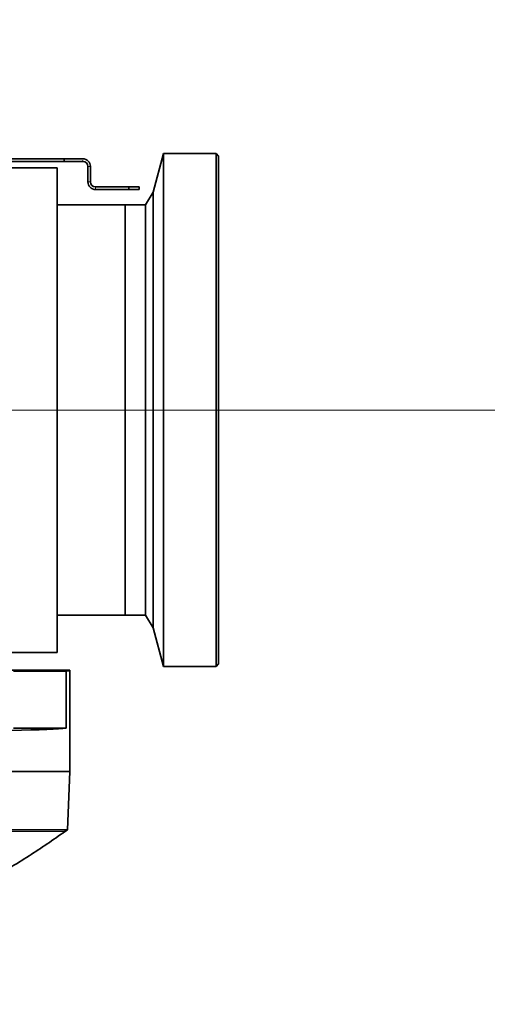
# Model space of a CAD drawing. Header units: millimetres. Extents: x 0 to 14900, y 0 to 10500.
# Tile 54 of 59: x 12941 to 13123, y 5590 to 5974. Entities that reach past the tile are written whole.
import ezdxf

# ---------------------------------------------------------------- set-up
doc = ezdxf.new("R2010")
doc.units = ezdxf.units.MM
doc.header["$LTSCALE"] = 25
doc.styles.add('SLDTEXTSTYLE0', font='TXT', dxfattribs={"width": 0.605})
doc.dimstyles.new('SLDDIMSTYLE1', dxfattribs={"dimtxt": 87.5, "dimasz": 87.5, "dimexe": 0, "dimexo": 0.0625, "dimgap": 21.875, "dimtad": 1, "dimdec": 4, "dimlfac": 25, "dimzin": 12, "dimdsep": 46, "dimtxsty": 'SLDTEXTSTYLE0', "dimsah": 1, "dimcen": 0.09, "dimadec": 1, "dimazin": 3, "dimtfac": 1, "dimtofl": 0, "dimtmove": 0, "dimatfit": 3, "dimfxl": 1, "dimfrac": 2, "dimtolj": 1, "dimtzin": 12, "dimarcsym": 0})
doc.dimstyles.new('SLDDIMSTYLE2', dxfattribs={"dimtxt": 87.5, "dimasz": 87.5, "dimexe": 0, "dimexo": 0.0625, "dimgap": 21.875, "dimtad": 1, "dimdec": 1, "dimrnd": 1e-09, "dimzin": 12, "dimdsep": 46, "dimtxsty": 'SLDTEXTSTYLE0', "dimsah": 1, "dimcen": 0, "dimadec": 0, "dimazin": 3, "dimtfac": 1, "dimtofl": 0, "dimtmove": 0, "dimatfit": 3, "dimfxl": 1, "dimfrac": 2, "dimtolj": 1, "dimtzin": 12, "dimarcsym": 0})

# ---------------------------------------------------------------- blocks, each defined once
blk = doc.blocks.new('_D_6')
at = {"color": 7, "linetype": 'Continuous', "lineweight": 0}
for p, q in [((7705.47, 6386.14), (7414.44, 6437.46)), ((12304.64, 5821.78), (14451.6, 5821.78))]:
    blk.add_line(p, q, dxfattribs=at)
at = {"color": 7, "linetype": 'Continuous', "lineweight": 18}
blk.add_arc((10906.09, 5821.78), 3508.01, 0, 170, dxfattribs=at)
for points in [[(7451.38, 6430.94), (7479.92, 6514.59), (7455.36, 6519.24)], [(14414.1, 5821.78), (14425.51, 5909.43), (14400.51, 5909.12)]]:
    blk.add_solid(points, dxfattribs=at)
at = {"color": 7, "linetype": 'Continuous', "lineweight": 18, "insert": (11097.81, 9439.64), "char_height": 87.5, "attachment_point": 1, "rotation": 355, "style": 'SLDTEXTSTYLE0'}
blk.add_mtext('170°', dxfattribs=at)
blk = doc.blocks.new('_D_7')
at = {"color": 7, "linetype": 'Continuous', "lineweight": 0}
for p, q in [((12304.64, 5821.78), (14452.32, 5821.78)), ((7705.47, 5257.43), (7413.73, 5205.99))]:
    blk.add_line(p, q, dxfattribs=at)
at = {"color": 7, "linetype": 'Continuous', "lineweight": 18}
blk.add_arc((10906.09, 5821.78), 3508.73, 190, 0, dxfattribs=at)
for points in [[(14414.82, 5821.78), (14401.23, 5734.45), (14426.23, 5734.14)], [(7450.66, 5212.5), (7454.65, 5124.2), (7479.21, 5128.85)]]:
    blk.add_solid(points, dxfattribs=at)
at = {"color": 7, "linetype": 'Continuous', "lineweight": 18, "insert": (11078.22, 2427.93), "char_height": 87.5, "attachment_point": 1, "rotation": 5, "style": 'SLDTEXTSTYLE0'}
blk.add_mtext('170°', dxfattribs=at)
blk = doc.blocks.new('_D_8')
at = {"color": 7, "linetype": 'Continuous', "lineweight": 0}
blk.add_line((13076.04, 8173.66), (10906.09, 5821.78), dxfattribs=at)
at = {"color": 7, "linetype": 'Continuous', "lineweight": 18}
blk.add_solid([(13076.04, 8173.66), (13007.52, 8117.82), (13025.9, 8100.87)], dxfattribs=at)
at = {"color": 7, "linetype": 'Continuous', "lineweight": 18, "insert": (11787.19, 6943), "char_height": 87.5, "attachment_point": 1, "rotation": 47.3038, "style": 'SLDTEXTSTYLE0'}
blk.add_mtext('R3200', dxfattribs=at)

msp = doc.modelspace()

# ---------------------------------------------------------------- linework, layer by layer
at = {"color": 7, "linetype": 'Continuous', "lineweight": 35}
for p, q in [((12997.0902634, 5921.7846161), (12993.0520782, 5906.7139036)), ((13017.5902634, 5921.7846161), (12997.0902634, 5921.7846161)), ((12997.0902634, 5921.7846161), (12997.0902634, 5721.7846161)), ((13018.5902634, 5920.7846161), (13017.5902634, 5921.7846161)), ((13017.5902634, 5721.7846161), (13017.5902634, 5921.7846161)), ((12935.4085944, 5919.7846161), (12958.2902634, 5919.7846161)), ((12935.5902634, 5918.7846161), (12958.2902634, 5918.7846161)), ((12958.2902634, 5918.7846161), (12958.2902634, 5919.7846161)), ((12958.2902634, 5919.7846161), (12965.5902634, 5919.7846161)), ((12958.2902634, 5918.7846161), (12965.5902634, 5918.7846161)), ((13018.5902634, 5920.7846161), (13018.5902634, 5722.7846161)), ((12955.5902634, 5916.2846161), (12935.5902634, 5916.2846161)), ((12955.5902634, 5916.2846161), (12955.5902634, 5727.2846161)), ((12967.5902634, 5916.7846161), (12967.5902634, 5910.7846161)), ((12968.5902634, 5916.7846161), (12968.5902634, 5910.7846161)), ((12983.5902634, 5908.7846161), (12970.5902634, 5908.7846161)), ((12983.5902634, 5907.7846161), (12970.5902634, 5907.7846161)), ((12983.5902634, 5907.7846161), (12983.5902634, 5908.7846161)), ((12983.5902634, 5908.7846161), (12987.5902634, 5908.7846161)), ((12987.5902634, 5907.7846161), (12983.5902634, 5907.7846161)), ((12987.5902634, 5908.7846161), (12987.5902634, 5907.7846161)), ((12993.0520782, 5906.7139036), (12990.0902634, 5901.7846161)), ((12993.0520782, 5906.7139036), (12993.0520782, 5736.8553285)), ((12982.0902634, 5901.7846161), (12955.5902634, 5901.7846161)), ((12983.09105, 5901.7846161), (12982.0902634, 5901.7846161)), ((12982.0902634, 5901.7846161), (12982.0902634, 5741.7846161)), ((12982.0902634, 5821.7846161), (12982.0902634, 5901.7846161)), ((12986.59105, 5901.7846161), (12986.0894376, 5901.7846161)), ((12990.0902634, 5901.7846161), (12989.5894376, 5901.7846161)), ((12990.0902634, 5901.7846161), (12990.0902634, 5741.7846161)), ((12982.0902634, 5741.7846161), (12982.0902634, 5821.7846161)), ((12955.5902634, 5741.7846161), (12982.0902634, 5741.7846161)), ((12982.0902634, 5741.7846161), (12990.0902634, 5741.7846161)), ((12990.0902634, 5741.7846161), (12993.0520782, 5736.8553285)), ((12993.0520782, 5736.8553285), (12997.0902634, 5721.7846161)), ((12935.5902634, 5727.2846161), (12955.5902634, 5727.2846161)), ((12997.0902634, 5721.7846161), (13017.5902634, 5721.7846161)), ((13017.5902634, 5721.7846161), (13018.5902634, 5722.7846161)), ((12960.5902634, 5720.2846161), (12910.3837348, 5720.2846161)), ((12959.1747576, 5719.9355148), (12938.5902634, 5719.9355148)), ((12959.1747576, 5719.9355148), (12959.1747576, 5697.7846161)), ((12960.5902634, 5680.7846161), (12960.5902634, 5720.2846161)), ((12959.1747576, 5697.7846161), (12938.5902634, 5697.7846161)), ((12960.5902634, 5680.7846161), (12818.5902634, 5680.7846161)), ((12959.6938907, 5658.1158618), (12960.4855011, 5680.7846161))]:
    msp.add_line(p, q, dxfattribs=at)
at = {"color": 8, "linetype": 'Continuous', "lineweight": 18}
for p, q in [((12965.5902634, 5918.7846161), (12965.5902634, 5919.2846161)), ((12967.5902634, 5916.7846161), (12968.5902634, 5916.7846161)), ((12968.5902634, 5910.7846161), (12967.5902634, 5910.7846161)), ((12970.5902634, 5908.7846161), (12970.5902634, 5907.7846161))]:
    msp.add_line(p, q, dxfattribs=at)
at = {"color": 7, "linetype": 'Continuous', "lineweight": 18}
msp.add_arc((10906.0902605, 5821.7846161), 3200, 190, 170, dxfattribs=at)
at = {"color": 7, "linetype": 'Continuous', "lineweight": 35}
for centre, radius, start, end in [((12965.5902634, 5916.7846161), 3, 0.000000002, 90), ((12965.5902634, 5916.7846161), 2, 0.000000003, 90), ((12970.5902634, 5910.7846161), 3, 180, 270), ((12970.5902634, 5910.7846161), 2, 180, 270)]:
    msp.add_arc(centre, radius, start, end, dxfattribs=at)
for centre, start_param, end_param in [((12818.5902634, 5720.2846161), 6.141870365, 6.2831853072), ((12818.5902634, 5698.1337174), 5.7060044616, 6.141870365)]:
    msp.add_ellipse(centre, major_axis=(142, 0), ratio=0.0174550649, start_param=start_param, end_param=end_param, dxfattribs=at)
for points, knots in [([(12986.0894376, 5901.7846008), (12986.0896973, 5901.7846056), (12986.0913242, 5901.7846357), (12986.081033, 5901.7844449), (12986.0519323, 5901.7839087), (12986.0006968, 5901.7830003), (12985.9365689, 5901.7818987), (12985.8531794, 5901.7805405), (12985.7524853, 5901.7790426), (12985.6407639, 5901.7774913), (12985.5136408, 5901.7759246), (12985.3740832, 5901.7744781), (12985.2268396, 5901.7731483), (12985.0696468, 5901.7720523), (12984.9064327, 5901.7712891), (12984.7815775, 5901.7708969), (12984.6558114, 5901.7706961), (12984.5282092, 5901.7706925), (12984.359415, 5901.7709555), (12984.1928968, 5901.7716089), (12984.0327898, 5901.7725952), (12983.8781045, 5901.7737763), (12983.7328006, 5901.7752003), (12983.6004674, 5901.7767419), (12983.5081452, 5901.777928), (12983.4240002, 5901.779101), (12983.3486139, 5901.7802259), (12983.2813209, 5901.7812896), (12983.2236998, 5901.7822453), (12983.160441, 5901.7833357), (12983.1159954, 5901.7841412), (12983.0960734, 5901.7845083), (12983.0871343, 5901.7846737), (12983.0907838, 5901.7846065), (12983.09105, 5901.7846016)], [0, 0, 0, 0, 0.0049959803, 0.0312991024, 0.0844162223, 0.1115460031, 0.1378522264, 0.1909726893, 0.2180999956, 0.2444990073, 0.2978052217, 0.3250253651, 0.3515615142, 0.4051449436, 0.4325074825, 0.4591319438, 0.4859419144, 0.5130390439, 0.5405294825, 0.5940272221, 0.6211823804, 0.6487345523, 0.7021693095, 0.7292946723, 0.7568191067, 0.7833896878, 0.8101479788, 0.8371047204, 0.8645211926, 0.8909538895, 0.9443360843, 0.9716066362, 0.9979289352, 1, 1, 1, 1]), ([(12989.5894376, 5901.7846008), (12989.5896973, 5901.7846056), (12989.5913242, 5901.7846357), (12989.581033, 5901.7844449), (12989.5519323, 5901.7839087), (12989.5006968, 5901.7830003), (12989.4365689, 5901.7818987), (12989.3531794, 5901.7805405), (12989.2524853, 5901.7790426), (12989.1407639, 5901.7774913), (12989.0136408, 5901.7759246), (12988.8740832, 5901.7744781), (12988.7268396, 5901.7731483), (12988.5696469, 5901.7720523), (12988.4064325, 5901.7712891), (12988.2815782, 5901.7708969), (12988.1558088, 5901.7706961), (12988.0282192, 5901.7706924), (12987.9104343, 5901.7708763), (12987.7695848, 5901.7712922), (12987.6052249, 5901.7720789), (12987.4010324, 5901.7735515), (12987.2328064, 5901.7752003), (12987.1004663, 5901.7767419), (12987.0081455, 5901.777928), (12986.9240001, 5901.779101), (12986.8486139, 5901.7802259), (12986.7813209, 5901.7812896), (12986.7236998, 5901.7822453), (12986.660441, 5901.7833357), (12986.6159954, 5901.7841412), (12986.5960734, 5901.7845083), (12986.5871343, 5901.7846737), (12986.5907838, 5901.7846065), (12986.59105, 5901.7846016)], [0, 0, 0, 0, 0.00499594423, 0.03129887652, 0.08441561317, 0.11154519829, 0.13785123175, 0.19097131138, 0.21809842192, 0.24449724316, 0.29780307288, 0.32502301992, 0.35155897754, 0.40514202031, 0.43250436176, 0.459128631, 0.48593840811, 0.51303534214, 0.54052558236, 0.56133177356, 0.60409422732, 0.6487370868, 0.70217145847, 0.72929662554, 0.75682086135, 0.78339125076, 0.81014934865, 0.83710589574, 0.86452217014, 0.89095467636, 0.94433648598, 0.9716068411, 0.99792895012, 1, 1, 1, 1]), ([(12818.5902634, 5658.1742318), (12821.9551978, 5658.1710225), (12828.6847651, 5658.1646042), (12838.7441092, 5658.087878), (12848.7004294, 5658.1255569), (12858.5189076, 5658.1590079), (12868.1151067, 5658.1418513), (12877.472746, 5658.1302131), (12886.5121569, 5658.1333428), (12895.2175067, 5658.1391074), (12903.5143137, 5658.1377384), (12911.3881399, 5658.132308), (12918.7718841, 5658.12796), (12925.6527779, 5658.1279307), (12931.9720407, 5658.1295506), (12937.7184516, 5658.1254835), (12942.8430903, 5658.1197964), (12947.3371355, 5658.1195028), (12951.1624734, 5658.1186756), (12954.3108632, 5658.1175008), (12956.7614099, 5658.1181306), (12958.4877618, 5658.119352), (12959.5243331, 5658.1186056), (12959.6187682, 5658.1174656), (12959.6635694, 5658.1169248)], [0, 0, 0, 0, 0.0455435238, 0.0910829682, 0.1368579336, 0.1823973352, 0.2281727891, 0.2737121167, 0.3194862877, 0.3650256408, 0.4108001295, 0.4563394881, 0.5021138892, 0.5476532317, 0.593427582, 0.6389669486, 0.6847414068, 0.7302807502, 0.7760551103, 0.8215944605, 0.8673688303, 0.9129081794, 0.9586825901, 1, 1, 1, 1]), ([(12902.1665473, 5625.3631915), (12906.0993892, 5627.110851), (12915.3944583, 5631.2413542), (12929.5613277, 5638.7929289), (12944.5376432, 5647.6358848), (12954.0108764, 5654.188285), (12958.6527224, 5657.3989345)], [0, 0, 0, 0, 0.1984235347, 0.468963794, 0.739794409, 1, 1, 1, 1]), ([(12958.6684237, 5657.3866206), (12958.8494071, 5657.5154855), (12959.2113744, 5657.7732159), (12959.5733428, 5658.0309448), (12959.7543274, 5658.1598096)], [0, 0, 0, 0, 0.49999910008, 1, 1, 1, 1])]:
    msp.add_open_spline(points, degree=3, knots=knots, dxfattribs=at)
at = {"color": 8, "linetype": 'Continuous', "lineweight": 18}
msp.add_open_spline([(12818.5902634, 5657.4279113), (12822.2728201, 5657.4194035), (12829.61889, 5657.4024319), (12840.564277, 5657.3486056), (12851.3800377, 5657.3973108), (12861.9976688, 5657.4165262), (12873.1829495, 5657.3899024), (12884.7740201, 5657.3952621), (12896.574727, 5657.4029661), (12907.6317414, 5657.3988789), (12917.8202681, 5657.3925639), (12927.0553719, 5657.3953426), (12935.2557074, 5657.3946769), (12942.3325945, 5657.3889165), (12948.2042778, 5657.3880658), (12952.8545943, 5657.3864567), (12956.1937708, 5657.388187), (12958.2817162, 5657.3874496), (12958.5352413, 5657.3868986), (12958.6610242, 5657.3866252)], degree=3, knots=[0, 0, 0, 0, 0.0502129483, 0.1001662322, 0.1501793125, 0.20046862, 0.2504843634, 0.3126772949, 0.3750755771, 0.4378773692, 0.5001642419, 0.5623959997, 0.6251378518, 0.6876391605, 0.7498217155, 0.8122848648, 0.8752027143, 0.9380836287, 1, 1, 1, 1], dxfattribs=at)

# ---------------------------------------------------------------- dimensions: what is measured, and where the dimension line sits
at = {"color": 7, "linetype": 'Continuous', "lineweight": 18}
for base, line1, line2, picture, middle in [((11211.833438, 9316.4451269), ((12254.6391346, 5821.7846161), (9557.5413863, 5821.7846161)), ((9855.300388, 6007.0672216), (7754.7054508, 6377.4587846)), '_D_6', (11211.833438, 9316.4451269)), ((11211.8965342, 2326.4029129), ((9855.300388, 5636.5020105), (7754.7054508, 5266.1104475)), ((12254.6391346, 5821.7846161), (9557.5413863, 5821.7846161)), '_D_7', (11211.8965342, 2326.4029129))]:
    dim = msp.add_angular_dim_2l(base=base, line1=line1, line2=line2, dimstyle='SLDDIMSTYLE1', dxfattribs=at)
    dim.commit()
    dim.dimension.update_dxf_attribs({"geometry": picture, "text_midpoint": middle, "dimtype": 162})
dim = msp.add_radius_dim(center=(10906.0902605, 5821.7846161), mpoint=(13076.0436873, 8173.6566631), dimstyle='SLDDIMSTYLE2', dxfattribs=at)
dim.commit()
dim.dimension.update_dxf_attribs({"geometry": '_D_8', "text_midpoint": (11991.0672239, 6997.7208896), "dimtype": 164})

doc.saveas('drawing.dxf')
